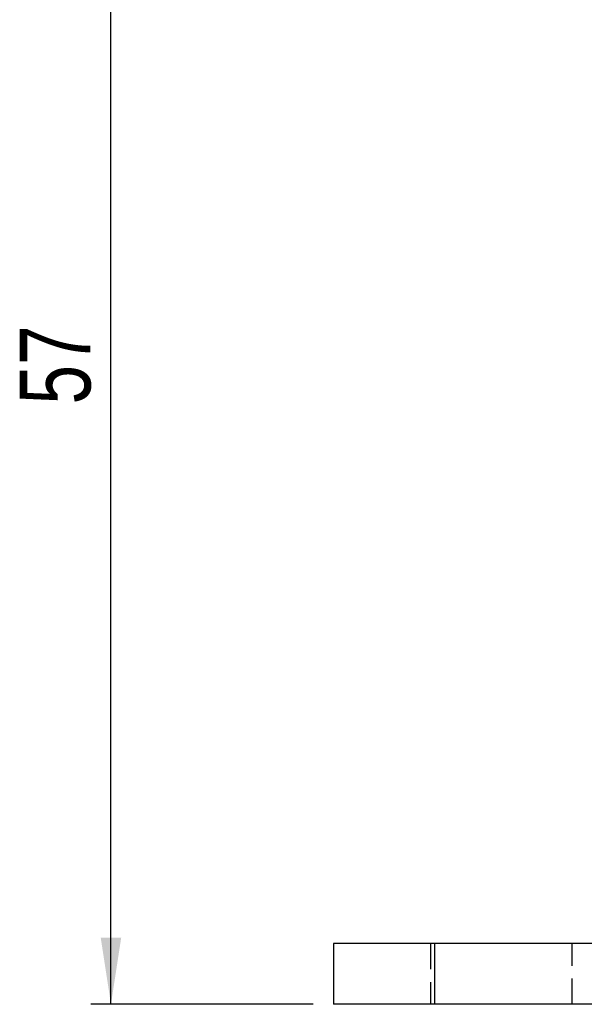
# Model space of a CAD drawing. Extents: x 68 to 409, y 19 to 281.
# Tile 4 of 8: x 201 to 229, y 137 to 186. Entities that reach past the tile are written whole.
import ezdxf

# ---------------------------------------------------------------- set-up
doc = ezdxf.new("R2010")
doc.units = 0
doc.linetypes.add('HIDDEN', pattern=[1.905, 1.27, -0.635])
doc.layers.get('0').update_dxf_attribs({"linetype": 'CONTINUOUS'})
doc.styles.add('SLDTEXTSTYLE0', font='TXT', dxfattribs={"width": 0.75})
doc.dimstyles.new('SLDDIMSTYLE0', dxfattribs={"dimtxt": 3.5, "dimasz": 3.302, "dimexe": 0, "dimexo": 0.0625, "dimgap": 0.875, "dimtad": 1, "dimdec": 0, "dimrnd": 1e-09, "dimzin": 12, "dimtxsty": 'SLDTEXTSTYLE0', "dimsah": 1, "dimcen": 0.09, "dimazin": 3, "dimtfac": 1, "dimtdec": 0, "dimtofl": 0, "dimtmove": 0, "dimatfit": 3, "dimtolj": 1, "dimtzin": 12})

# ---------------------------------------------------------------- blocks, each defined once
blk = doc.blocks.new('_D_8')
at = {"color": 179, "linetype": 'CONTINUOUS'}
for p, q in [((214.21, 193.517), (204.21, 193.517)), ((205.21, 136.837), (205.21, 193.517)), ((215.21, 136.837), (204.21, 136.837))]:
    blk.add_line(p, q, dxfattribs=at)
for points in [[(205.21, 193.517), (204.702, 190.215), (205.718, 190.215)], [(205.21, 136.837), (205.718, 140.139), (204.702, 140.139)]]:
    blk.add_solid(points, dxfattribs=at)
at = {"color": 179, "linetype": 'CONTINUOUS', "insert": (200.698, 166.492, -17.654), "char_height": 3.5, "attachment_point": 1, "rotation": 90, "style": 'SLDTEXTSTYLE0'}
blk.add_mtext('57', dxfattribs=at)

msp = doc.modelspace()

# ---------------------------------------------------------------- linework, layer by layer
at = {"color": 7, "linetype": 'CONTINUOUS'}
for p, q in [((216.2099, 139.8369), (216.2099, 136.8369)), ((221.2099, 139.8369), (216.2099, 139.8369)), ((221.2099, 139.8369), (221.2099, 136.8369)), ((232.21, 139.8369), (221.2099, 139.8369)), ((221.2099, 136.8369), (216.2099, 136.8369)), ((232.21, 136.8369), (221.2099, 136.8369))]:
    msp.add_line(p, q, dxfattribs=at)
at = {"color": 7, "linetype": 'HIDDEN'}
for p, q in [((221.0099, 139.8369), (221.0099, 136.8369)), ((221.2099, 139.8369), (221.2099, 136.8369)), ((228.0099, 136.8369), (228.0099, 139.8369))]:
    msp.add_line(p, q, dxfattribs=at)

# ---------------------------------------------------------------- dimensions: what is measured, and where the dimension line sits
at = {"color": 179, "linetype": 'CONTINUOUS'}
dim = msp.add_linear_dim(base=(205.2098, 193.5173), p1=(216.2099, 136.8369), p2=(215.2098, 193.5173), angle=90, dimstyle='SLDDIMSTYLE0', dxfattribs=at)
dim.commit()
dim.dimension.update_dxf_attribs({"geometry": '_D_8', "text_midpoint": (205.2098, 170.4998), "dimtype": 160})

doc.saveas('drawing.dxf')
